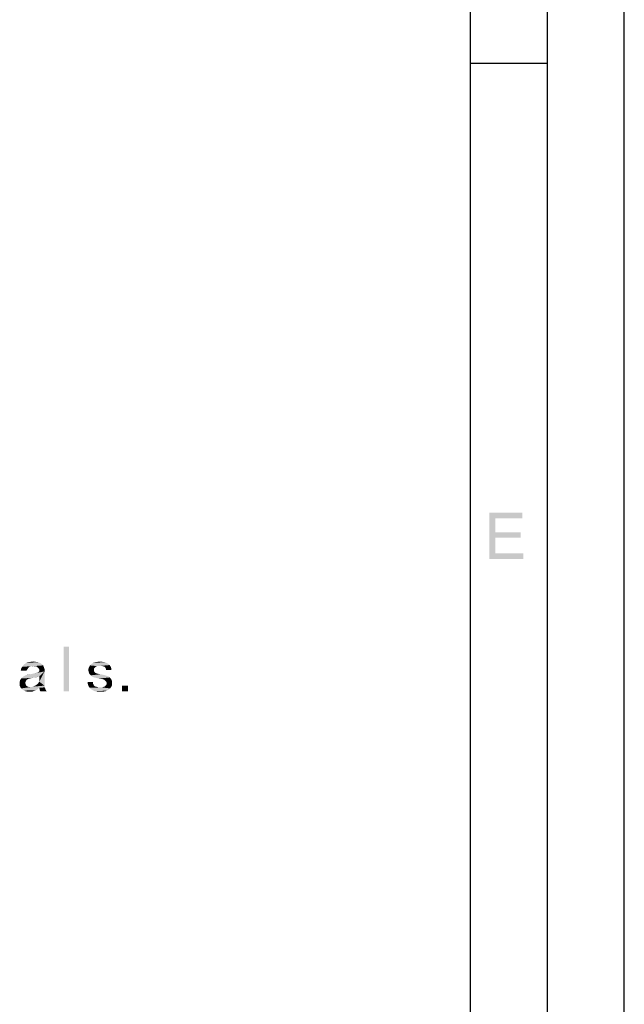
# Model space of a CAD drawing. Header units: millimetres. Extents: x 0 to 594, y 1 to 420.
# Tile 195 of 214: x 555 to 594, y 82 to 146. Entities that reach past the tile are written whole.
import ezdxf

# ---------------------------------------------------------------- set-up
doc = ezdxf.new("R2010")
doc.units = ezdxf.units.MM
doc.header["$LTSCALE"] = 32.67
doc.layers.add('61765N-2-A-2_DXF_FORMAT', color=7, linetype='CONTINUOUS')
doc.layers.add('61765N-2-A-2_DXF_TEXT', color=7, linetype='CONTINUOUS')

msp = doc.modelspace()

# ---------------------------------------------------------------- linework, layer by layer
at = {"layer": '61765N-2-A-2_DXF_FORMAT', "color": 2, "linetype": 'Continuous'}
for p, q in [((594, 0.5605), (594, 420)), ((589, 5), (589, 415)), ((583.9873, 143.34), (589, 143.34))]:
    msp.add_line(p, q, dxfattribs=at)
at = {"layer": '61765N-2-A-2_DXF_FORMAT', "color": 7, "linetype": 'Continuous'}
msp.add_line((584, 10), (584, 410), dxfattribs=at)
at = {"layer": '61765N-2-A-2_DXF_FORMAT', "color": 2, "linetype": 'Continuous'}
for points in [[(585.2212, 114.0948), (587.3767, 114.0948), (585.6212, 113.7392)], [(585.6212, 113.7392), (585.2212, 111.0948), (585.2212, 114.0948)], [(585.6212, 113.7392), (587.3767, 114.0948), (587.3767, 113.7392)], [(585.6212, 113.7392), (585.6212, 112.8281), (585.2212, 111.0948)], [(585.6212, 112.8281), (585.6212, 112.4725), (585.2212, 111.0948)], [(585.6212, 112.4725), (587.2656, 112.8281), (587.2656, 112.4725)], [(585.6212, 112.8281), (587.2656, 112.8281), (585.6212, 112.4725)], [(585.6212, 112.4725), (585.6212, 111.4503), (585.2212, 111.0948)], [(585.6212, 111.4503), (587.4434, 111.4503), (585.2212, 111.0948)], [(585.2212, 111.0948), (587.4434, 111.4503), (587.4434, 111.0948)]]:
    msp.add_solid(points, dxfattribs=at)
at = {"layer": '61765N-2-A-2_DXF_TEXT', "color": 2, "linetype": 'Continuous'}
for points in [[(557.9037, 105.3916), (557.5575, 102.4839), (557.5575, 105.3916)], [(557.5575, 102.4839), (557.9037, 105.3916), (557.9037, 102.4839)], [(555.4114, 104.3993), (555.5729, 104.4224), (555.7345, 104.3993)], [(559.7499, 104.3993), (559.9345, 104.4224), (560.0729, 104.3993)], [(555.2037, 103.9378), (554.7652, 103.8224), (554.7883, 103.9608)], [(554.7652, 103.8224), (555.2037, 103.9378), (555.1345, 103.8224)], [(555.3191, 104.0762), (555.2729, 104.0301), (554.7883, 103.9608)], [(555.3191, 104.0762), (554.7883, 103.9608), (554.8575, 104.0762)], [(554.7883, 103.9608), (555.2729, 104.0301), (555.2037, 103.9378)], [(556.2191, 104.1685), (555.5729, 104.1224), (554.8575, 104.0762)], [(556.2191, 104.1685), (554.8575, 104.0762), (554.9268, 104.1685)], [(555.5729, 104.1224), (555.3883, 104.0993), (554.8575, 104.0762)], [(554.8575, 104.0762), (555.3883, 104.0993), (555.3191, 104.0762)], [(556.1268, 104.2608), (554.9268, 104.1685), (555.0191, 104.2608)], [(554.9268, 104.1685), (556.1268, 104.2608), (556.2191, 104.1685)], [(556.0114, 104.3301), (555.0191, 104.2608), (555.1345, 104.3301)], [(555.0191, 104.2608), (556.0114, 104.3301), (556.1268, 104.2608)], [(555.896, 104.3762), (555.1345, 104.3301), (555.2499, 104.3762)], [(555.1345, 104.3301), (555.896, 104.3762), (556.0114, 104.3301)], [(555.7345, 104.3993), (555.2499, 104.3762), (555.4114, 104.3993)], [(555.2499, 104.3762), (555.7345, 104.3993), (555.896, 104.3762)], [(555.3883, 104.0993), (555.5729, 104.1224), (555.4806, 104.0993)], [(555.6883, 104.0993), (555.5729, 104.1224), (556.2191, 104.1685)], [(555.7806, 104.0993), (555.6883, 104.0993), (556.2191, 104.1685)], [(555.8499, 104.0531), (555.7806, 104.0993), (556.2191, 104.1685)], [(555.8499, 104.0531), (556.2191, 104.1685), (556.2652, 104.0531)], [(556.2652, 104.0531), (555.896, 104.007), (555.8499, 104.0531)], [(555.9652, 103.9147), (555.896, 104.007), (556.2652, 104.0531)], [(555.9652, 103.9147), (556.2652, 104.0531), (556.3114, 103.9147)], [(556.3114, 103.9147), (555.9652, 103.7993), (555.9652, 103.9147)], [(555.9652, 103.7762), (555.9652, 103.7993), (556.3114, 103.9147)], [(555.9652, 103.7762), (556.3114, 103.9147), (556.3114, 103.7762)], [(559.5422, 103.9839), (559.5191, 103.9378), (559.1499, 103.8916)], [(559.5422, 103.9839), (559.1499, 103.8916), (559.1729, 103.9839)], [(559.1499, 103.8916), (559.5191, 103.9378), (559.5191, 103.8685)], [(559.5191, 103.8685), (559.1729, 103.7762), (559.1499, 103.8916)], [(559.6114, 104.0531), (559.1729, 103.9839), (559.2191, 104.0762)], [(559.6114, 104.0531), (559.5652, 104.007), (559.1729, 103.9839)], [(559.1729, 103.9839), (559.5652, 104.007), (559.5422, 103.9839)], [(559.5191, 103.8685), (559.5191, 103.8224), (559.1729, 103.7762)], [(559.1729, 103.7762), (559.5191, 103.8224), (559.5422, 103.7762)], [(559.7268, 104.1224), (559.2191, 104.0762), (559.2652, 104.1685)], [(559.7268, 104.1224), (559.6575, 104.0993), (559.2191, 104.0762)], [(559.2191, 104.0762), (559.6575, 104.0993), (559.6114, 104.0531)], [(560.4652, 104.2608), (560.5345, 104.1916), (559.2652, 104.1685)], [(560.4652, 104.2608), (559.2652, 104.1685), (559.3575, 104.2608)], [(559.7268, 104.1224), (559.2652, 104.1685), (560.5345, 104.1916)], [(560.3499, 104.3301), (559.3575, 104.2608), (559.4729, 104.3301)], [(559.3575, 104.2608), (560.3499, 104.3301), (560.4652, 104.2608)], [(560.2345, 104.3762), (559.4729, 104.3301), (559.5883, 104.3762)], [(559.4729, 104.3301), (560.2345, 104.3762), (560.3499, 104.3301)], [(560.0729, 104.3993), (559.5883, 104.3762), (559.7499, 104.3993)], [(559.5883, 104.3762), (560.0729, 104.3993), (560.2345, 104.3762)], [(559.8191, 104.1224), (559.7268, 104.1224), (560.5345, 104.1916)], [(559.9345, 104.1224), (559.8191, 104.1224), (560.5345, 104.1916)], [(560.0729, 104.1224), (559.9345, 104.1224), (560.5345, 104.1916)], [(560.0729, 104.1224), (560.5345, 104.1916), (560.6037, 104.0993)], [(560.6037, 104.0993), (560.2114, 104.0762), (560.0729, 104.1224)], [(560.2575, 104.0301), (560.2114, 104.0762), (560.6037, 104.0993)], [(560.2806, 103.9839), (560.2575, 104.0301), (560.6037, 104.0993)], [(560.2806, 103.9839), (560.6037, 104.0993), (560.6499, 103.9839)], [(560.6499, 103.9839), (560.3037, 103.9378), (560.2806, 103.9839)], [(560.3037, 103.8685), (560.3037, 103.9378), (560.6499, 103.9839)], [(560.3037, 103.8685), (560.6499, 103.9839), (560.6499, 103.8685)], [(555.1114, 103.1762), (554.696, 103.107), (554.7191, 103.1993)], [(555.1114, 103.1762), (555.0883, 103.1301), (554.696, 103.107)], [(555.3422, 103.3147), (555.2499, 103.2916), (554.7191, 103.1993)], [(555.3422, 103.3147), (554.7191, 103.1993), (554.7883, 103.3147)], [(555.2499, 103.2916), (555.1806, 103.2455), (554.7191, 103.1993)], [(555.1806, 103.2455), (555.1345, 103.2224), (554.7191, 103.1993)], [(554.7191, 103.1993), (555.1345, 103.2224), (555.1114, 103.1762)], [(555.7345, 103.3839), (555.5729, 103.3608), (554.7883, 103.3147)], [(555.7345, 103.3839), (554.7883, 103.3147), (554.8575, 103.3839)], [(555.5729, 103.3608), (555.4575, 103.3378), (554.7883, 103.3147)], [(554.7883, 103.3147), (555.4575, 103.3378), (555.3422, 103.3147)], [(555.9652, 103.4531), (554.8575, 103.3839), (554.9499, 103.4531)], [(555.7345, 103.3839), (554.8575, 103.3839), (555.9652, 103.4531)], [(554.9499, 103.4531), (555.0652, 103.5224), (556.3114, 103.7762)], [(555.9652, 103.4531), (554.9499, 103.4531), (556.3114, 103.7762)], [(555.0652, 103.5224), (555.3883, 103.5916), (556.3114, 103.7762)], [(555.0652, 103.5224), (555.2268, 103.5685), (555.3883, 103.5916)], [(555.3883, 103.5916), (555.596, 103.6378), (556.3114, 103.7762)], [(555.5729, 103.3608), (555.7345, 103.3839), (555.6652, 103.3608)], [(555.596, 103.6378), (555.8037, 103.6839), (556.3114, 103.7762)], [(555.7345, 103.3839), (555.9652, 103.4531), (555.7806, 103.3839)], [(555.8037, 103.6839), (555.8729, 103.707), (556.3114, 103.7762)], [(555.8729, 103.707), (555.9191, 103.7301), (556.3114, 103.7762)], [(556.3114, 103.7762), (555.9191, 103.7301), (555.9652, 103.7762)], [(555.9652, 103.107), (555.9652, 103.4531), (556.3114, 103.7762)], [(555.9652, 103.107), (556.3114, 103.7762), (556.3114, 102.8531)], [(559.5422, 103.7762), (559.196, 103.6839), (559.1729, 103.7762)], [(559.5422, 103.7762), (559.5652, 103.7301), (559.196, 103.6839)], [(559.196, 103.6839), (559.5652, 103.7301), (559.6114, 103.6839)], [(559.6114, 103.6839), (559.2422, 103.5916), (559.196, 103.6839)], [(559.6114, 103.6839), (559.6575, 103.6608), (559.2422, 103.5916)], [(559.6575, 103.6608), (559.7268, 103.6378), (559.2422, 103.5916)], [(559.7268, 103.6378), (559.8422, 103.6147), (559.2422, 103.5916)], [(559.2422, 103.5916), (559.8422, 103.6147), (559.9575, 103.5916)], [(559.9575, 103.5916), (559.3114, 103.5224), (559.2422, 103.5916)], [(559.9575, 103.5916), (560.1652, 103.5455), (559.3114, 103.5224)], [(559.3114, 103.5224), (560.1652, 103.5455), (560.3268, 103.4993)], [(560.3268, 103.4993), (559.3806, 103.4531), (559.3114, 103.5224)], [(559.3806, 103.4531), (560.3268, 103.4993), (560.4652, 103.4531)], [(560.4652, 103.4531), (559.5191, 103.3839), (559.3806, 103.4531)], [(559.5191, 103.3839), (560.4652, 103.4531), (560.5575, 103.3839)], [(560.5575, 103.3839), (559.6575, 103.3608), (559.5191, 103.3839)], [(559.8422, 103.3147), (559.6575, 103.3608), (560.5575, 103.3839)], [(559.9806, 103.2916), (559.8422, 103.3147), (560.5575, 103.3839)], [(559.9806, 103.2916), (560.5575, 103.3839), (560.6268, 103.2916)], [(560.6268, 103.2916), (560.1191, 103.2685), (559.9806, 103.2916)], [(560.2114, 103.2224), (560.1191, 103.2685), (560.6268, 103.2916)], [(560.2114, 103.2224), (560.6268, 103.2916), (560.6729, 103.2224)], [(560.6729, 103.2224), (560.2575, 103.1762), (560.2114, 103.2224)], [(560.2575, 103.1762), (560.6729, 103.2224), (560.696, 103.1301)], [(560.696, 103.1301), (560.3268, 103.107), (560.2575, 103.1762)], [(554.696, 103.107), (555.0883, 103.1301), (555.0652, 103.0608)], [(555.0652, 103.0608), (554.696, 102.9685), (554.696, 103.107)], [(555.0652, 103.0608), (555.0652, 103.0147), (554.696, 102.9685)], [(554.696, 102.9685), (555.0652, 103.0147), (555.0883, 102.9224)], [(555.0883, 102.9224), (554.696, 102.8531), (554.696, 102.9685)], [(554.696, 102.8531), (555.0883, 102.9224), (555.1345, 102.8301)], [(555.1345, 102.8301), (554.7422, 102.7608), (554.696, 102.8531)], [(555.1345, 102.8301), (555.1806, 102.807), (554.7422, 102.7608)], [(555.1806, 102.807), (555.2268, 102.7839), (554.7422, 102.7608)], [(554.7422, 102.7608), (555.2268, 102.7839), (555.296, 102.7608)], [(555.296, 102.7608), (554.7883, 102.6685), (554.7422, 102.7608)], [(555.4345, 102.7608), (556.3114, 102.7378), (554.7883, 102.6685)], [(555.3652, 102.7608), (555.4345, 102.7608), (554.7883, 102.6685)], [(555.296, 102.7608), (555.3652, 102.7608), (554.7883, 102.6685)], [(556.3114, 102.7378), (555.9652, 102.7147), (554.7883, 102.6685)], [(554.7883, 102.6685), (555.9652, 102.7147), (555.9191, 102.6685)], [(555.9191, 102.6685), (554.8806, 102.5993), (554.7883, 102.6685)], [(554.8806, 102.5993), (555.9191, 102.6685), (555.8499, 102.5993)], [(555.8499, 102.5993), (554.9729, 102.5301), (554.8806, 102.5993)], [(555.8499, 102.5993), (555.7575, 102.5531), (554.9729, 102.5301)], [(554.9729, 102.5301), (555.7575, 102.5531), (555.6883, 102.5301)], [(555.6883, 102.5301), (555.0883, 102.4839), (554.9729, 102.5301)], [(555.2037, 102.4608), (555.0883, 102.4839), (555.6883, 102.5301)], [(555.3191, 102.4608), (555.2037, 102.4608), (555.6883, 102.5301)], [(555.3191, 102.4608), (555.6883, 102.5301), (555.5037, 102.4608)], [(555.4345, 102.7608), (555.5268, 102.7839), (556.3114, 102.8531)], [(555.4345, 102.7608), (556.3114, 102.8531), (556.3114, 102.7378)], [(555.5268, 102.7839), (555.6191, 102.807), (556.3114, 102.8531)], [(556.3114, 102.8531), (555.6191, 102.807), (555.6883, 102.8531)], [(556.3114, 102.8531), (555.6883, 102.8531), (555.7806, 102.8993)], [(556.3114, 102.8531), (555.7806, 102.8993), (555.8499, 102.9455)], [(556.3114, 102.8531), (555.8499, 102.9455), (555.9191, 103.0378)], [(556.3114, 102.8531), (555.9191, 103.0378), (555.9652, 103.107)], [(555.9652, 102.7147), (556.3114, 102.7378), (556.3575, 102.6685)], [(556.3575, 102.6685), (555.9883, 102.6455), (555.9652, 102.7147)], [(555.9883, 102.5762), (555.9883, 102.6455), (556.3575, 102.6685)], [(555.9883, 102.5762), (556.3575, 102.6685), (556.3806, 102.5762)], [(556.3806, 102.5762), (556.0114, 102.5301), (555.9883, 102.5762)], [(556.0345, 102.4839), (556.0114, 102.5301), (556.3806, 102.5762)], [(556.0345, 102.4839), (556.3806, 102.5762), (556.4499, 102.4839)], [(559.4499, 103.0839), (559.1268, 102.9455), (559.1037, 103.0839)], [(559.4499, 103.0839), (559.4499, 102.9916), (559.1268, 102.9455)], [(559.1268, 102.9455), (559.4499, 102.9916), (559.496, 102.9224)], [(559.496, 102.9224), (559.1729, 102.807), (559.1268, 102.9455)], [(559.496, 102.9224), (559.5191, 102.8531), (559.1729, 102.807)], [(559.1729, 102.807), (559.5191, 102.8531), (559.5883, 102.807)], [(559.5883, 102.807), (559.2422, 102.7147), (559.1729, 102.807)], [(559.5883, 102.807), (559.6575, 102.7839), (559.2422, 102.7147)], [(559.6575, 102.7839), (559.7499, 102.7608), (559.2422, 102.7147)], [(559.7499, 102.7608), (559.8422, 102.7378), (559.2422, 102.7147)], [(559.9345, 102.7378), (560.0268, 102.7378), (559.2422, 102.7147)], [(559.8422, 102.7378), (559.9345, 102.7378), (559.2422, 102.7147)], [(560.5806, 102.6685), (559.2422, 102.7147), (560.0268, 102.7378)], [(560.5806, 102.6685), (559.3345, 102.6224), (559.2422, 102.7147)], [(559.3345, 102.6224), (560.5806, 102.6685), (560.4883, 102.5993)], [(560.4883, 102.5993), (559.4499, 102.5531), (559.3345, 102.6224)], [(559.4499, 102.5531), (560.4883, 102.5993), (560.3729, 102.5301)], [(560.3729, 102.5301), (559.5883, 102.4839), (559.4499, 102.5531)], [(559.5883, 102.4839), (560.3729, 102.5301), (560.2575, 102.4839)], [(560.0268, 102.7378), (560.1191, 102.7608), (560.6499, 102.7839)], [(560.0268, 102.7378), (560.6499, 102.7839), (560.5806, 102.6685)], [(560.6499, 102.7839), (560.1191, 102.7608), (560.1883, 102.7839)], [(560.1883, 102.7839), (560.2345, 102.807), (560.696, 102.8762)], [(560.1883, 102.7839), (560.696, 102.8762), (560.6499, 102.7839)], [(560.2345, 102.807), (560.2806, 102.8531), (560.696, 102.8762)], [(560.696, 102.8762), (560.2806, 102.8531), (560.3268, 102.8993)], [(560.3499, 103.0147), (560.3268, 103.107), (560.696, 103.1301)], [(560.3268, 102.8993), (560.3499, 102.9685), (560.696, 103.0147)], [(560.3268, 102.8993), (560.696, 103.0147), (560.696, 102.8762)], [(560.3499, 103.0147), (560.696, 103.1301), (560.696, 103.0147)], [(560.696, 103.0147), (560.3499, 102.9685), (560.3499, 103.0147)], [(561.7345, 102.8531), (561.3422, 102.4839), (561.3422, 102.8531)], [(561.3422, 102.4839), (561.7345, 102.8531), (561.7345, 102.4839)], [(560.2575, 102.4839), (559.7729, 102.4608), (559.5883, 102.4839)], [(559.9575, 102.4608), (559.7729, 102.4608), (560.2575, 102.4839)], [(559.9575, 102.4608), (560.2575, 102.4839), (560.1191, 102.4608)]]:
    msp.add_solid(points, dxfattribs=at)

doc.saveas('drawing.dxf')
